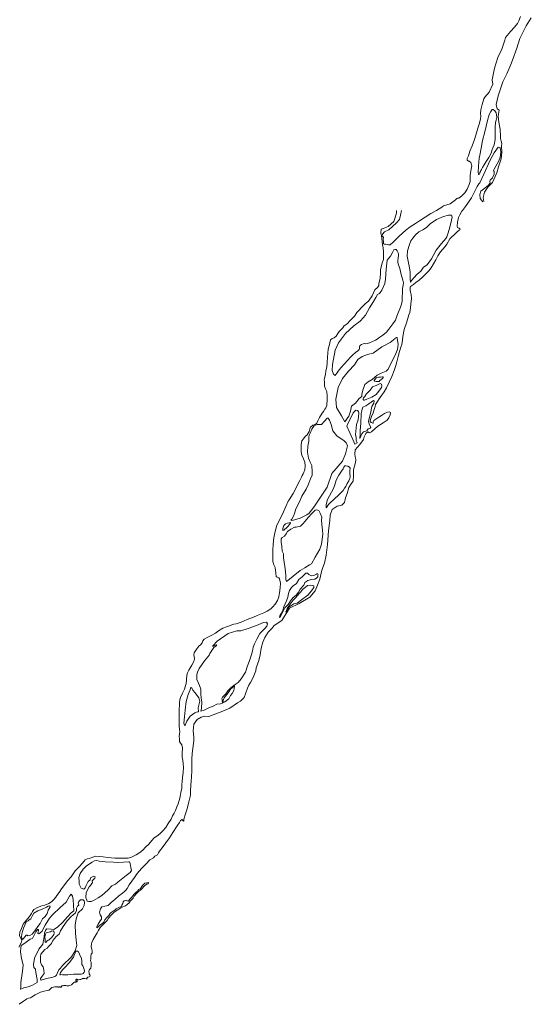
# Model space of a CAD drawing. Header units: metres. Extents: x 222609 to 404409, y 8547781 to 8795234.
# Tile 11 of 39: x 365380 to 366812, y 8552860 to 8555613. Entities that reach past the tile are written whole.
import ezdxf

# ---------------------------------------------------------------- set-up
doc = ezdxf.new("R2010")
doc.units = ezdxf.units.M
doc.layers.add('01. RIO', color=7, linetype='Continuous', lineweight=5, true_color=0x2776bb)

# ---------------------------------------------------------------- blocks, each defined once
blk = doc.blocks.new('REIORORI')
at = {"layer": '01. RIO', "color": 152, "lineweight": 15, "true_color": 0x2776bb, "flags": 128}
for points in [[(366448.3, 8555079.5), (366445.7, 8555066.7), (366442.7, 8555054.4), (366434.5, 8555044.4), (366413.4, 8555025.4), (366401.4, 8555019.2), (366395.4, 8555013.4), (366394.8, 8555007.9), (366397.8, 8555004.5), (366397.4, 8554997.7), (366397.8, 8554992.3), (366398.2, 8554986.5), (366399.8, 8554985.1), (366403.8, 8554985.5), (366408.4, 8554983.9), (366412.4, 8554983.1), (366416.4, 8554983.5), (366425.2, 8554990.9), (366441.7, 8555007.5), (366460.5, 8555024.2), (366472.3, 8555033.2), (366487.3, 8555043), (366498.6, 8555050.2), (366515, 8555060.9), (366530.8, 8555070.9), (366546.4, 8555079.1), (366561.2, 8555089), (366566.2, 8555092.3), (366584.2, 8555097.7), (366599.5, 8555109.5), (366602.9, 8555113), (366605.1, 8555114), (366608.5, 8555114.2), (366617, 8555120.2), (366625.5, 8555128.3), (366632.4, 8555139.2), (366637.6, 8555152.4), (366640.3, 8555160.1), (366640.9, 8555176.8), (366642.3, 8555190.4), (366644.8, 8555204), (366642.1, 8555213.6), (366637.9, 8555217.3), (366635.5, 8555217.2), (366632, 8555220.3), (366632.4, 8555224.9), (366636.2, 8555232.6), (366639.8, 8555244.9), (366646.5, 8555259.7), (366652.3, 8555277.5), (366656.5, 8555289.8), (366662.2, 8555309.9), (366666.8, 8555323.7), (366669.6, 8555335.3), (366670.2, 8555343.2), (366669.4, 8555350.9), (366670.2, 8555360.5), (366674.2, 8555375.7), (366678.6, 8555391.1), (366681.9, 8555395.7), (366693.7, 8555410.4), (366703.7, 8555432.6), (366702.4, 8555444.6), (366708.8, 8555477.5), (366718.3, 8555506.8), (366729.6, 8555530.3), (366737.3, 8555555.5), (366739.7, 8555563.3), (366753.3, 8555579.9), (366764.2, 8555591.6), (366773, 8555602.5), (366776.6, 8555609.4), (366781.6, 8555622.1)], [(366678.5, 8555104.5), (366676.5, 8555115.8), (366680.8, 8555130.7), (366689.6, 8555144.5), (366703.1, 8555158), (366710.6, 8555174), (366715.6, 8555184.3), (366720.3, 8555201.6), (366726.9, 8555224.2), (366729.1, 8555241.6), (366727.8, 8555259.2), (366728.9, 8555266.5), (366727.3, 8555273), (366725.7, 8555280.4), (366725.3, 8555286.8), (366724.4, 8555306.7), (366721.2, 8555326.3), (366718.7, 8555343), (366721.6, 8555359.4), (366716.5, 8555363.4), (366713.2, 8555375.7), (366719.1, 8555400.1), (366731.8, 8555438.7), (366742.8, 8555461.8), (366754.4, 8555487.6), (366758.8, 8555500), (366770.9, 8555533.6), (366780, 8555560.6), (366797.1, 8555595.9), (366811.7, 8555618.1)], [(366675.6, 8555103.6), (366668.8, 8555112.6), (366667.3, 8555123.9), (366670.9, 8555133.4), (366681.5, 8555141.6), (366691.9, 8555150.4), (366696.8, 8555156.3), (366695.9, 8555160.1), (366696.8, 8555163.9), (366702.9, 8555170.5), (366707.7, 8555180.9), (366707.4, 8555188.5), (366706.1, 8555191), (366707.9, 8555195.3), (366720.8, 8555218.5), (366724.4, 8555228), (366725.3, 8555233), (366726.2, 8555243.4), (366725.7, 8555248.8), (366724.8, 8555252.4), (366724.1, 8555255.8), (366719.2, 8555256), (366707.9, 8555240.9), (366696.6, 8555220.1), (366678.6, 8555180.9), (366667.8, 8555156.6), (366664.6, 8555153.9), (366660.6, 8555146.3), (366644.2, 8555114.9), (366627.8, 8555090.9), (366619.6, 8555079.3), (366617.7, 8555077.1), (366611.7, 8555067.5), (366608.1, 8555059.8), (366605.1, 8555047.1), (366604.5, 8555035.2), (366605.2, 8555031.9), (366606.8, 8555030.4), (366609.9, 8555029.9), (366612.3, 8555027.5), (366611.8, 8555025.7), (366609.6, 8555024.2), (366604, 8555019.3), (366595.3, 8555009.9), (366589.4, 8555005.5), (366583.8, 8554999.9), (366575.2, 8554985.6), (366570.6, 8554978.9), (366562.8, 8554970.2), (366557.2, 8554963.4), (366549.8, 8554952.3), (366544.4, 8554941.2), (366538.4, 8554930.3), (366531.4, 8554919.4), (366524.5, 8554910.4), (366517, 8554902.4), (366507.6, 8554892.7), (366497.6, 8554884.5), (366489, 8554878.2), (366481.9, 8554872.8), (366473.7, 8554867.2), (366472.8, 8554864.4), (366473.1, 8554854.7), (366474.6, 8554848.6), (366476, 8554844.2), (366476.2, 8554833.1), (366474.6, 8554817.4), (366473.3, 8554806.8), (366471.6, 8554794.5), (366469.4, 8554788), (366463.3, 8554768), (366456.2, 8554746.4), (366452, 8554726.8), (366451.1, 8554717.1), (366449, 8554705), (366446.5, 8554697.5), (366443.1, 8554685.2), (366439.3, 8554670.9), (366435.8, 8554656.1), (366433.1, 8554646), (366428.1, 8554632.3), (366421.1, 8554615.5), (366414.4, 8554599.3), (366406.8, 8554583.4), (366400.2, 8554572.1), (366387.9, 8554555.6), (366379.1, 8554542.7), (366375.7, 8554536.5), (366374.5, 8554531.6), (366372.7, 8554525.3), (366368.9, 8554514.1), (366364.8, 8554503.8), (366361.4, 8554494.7), (366360.6, 8554489.8), (366363.3, 8554486.2), (366368.1, 8554485.1), (366369.3, 8554485.8), (366369.4, 8554486.5), (366369.3, 8554488.6), (366371.1, 8554492.5), (366376.9, 8554495.8), (366384.9, 8554501.3), (366392.9, 8554506.5), (366400.6, 8554512), (366409.7, 8554515.5), (366414.3, 8554516.2), (366417.4, 8554514.7), (366417.1, 8554508.4), (366413.4, 8554499.4), (366408.1, 8554493.5), (366396.8, 8554485.3), (366382.2, 8554476.1), (366365, 8554460.5), (366359.1, 8554457.7), (366354.3, 8554460.5), (366348.9, 8554455.4), (366343.6, 8554446.7), (366342.5, 8554439.4), (366332.3, 8554425.3), (366319.2, 8554409.9), (366317.8, 8554398.3), (366319.2, 8554390.8), (366320.6, 8554383.3), (366319.5, 8554374.9), (366313.9, 8554354.6), (366313.9, 8554337.1), (366313.7, 8554322.6), (366307.8, 8554315.4), (366300.9, 8554304.8), (366296.1, 8554288.1), (366291.4, 8554275.6), (366288.9, 8554262.5), (366281.9, 8554255.2), (366268.6, 8554252.7), (366254.7, 8554243), (366248.8, 8554228), (366248.3, 8554212.2), (366244.7, 8554183.7), (366241.6, 8554145.7), (366237.4, 8554115.7), (366233.3, 8554092.9), (366225.5, 8554073.6), (366219.6, 8554048.6), (366213.2, 8554032.2), (366206.6, 8554016.1), (366191.8, 8553998.7), (366161.8, 8553980.7), (366135.3, 8553967.9), (366113.4, 8553932.9), (366098.2, 8553923), (366091.8, 8553917.8), (366085.3, 8553910.5), (366075.6, 8553900.3), (366066.6, 8553885.5), (366060.4, 8553872.7), (366055.5, 8553855.7), (366052.9, 8553837.4), (366049.3, 8553820.9), (366041.8, 8553800.9), (366040.6, 8553792.5), (366035, 8553777.9), (366032.1, 8553769.8), (366026, 8553759.4), (366021.2, 8553752.3), (366017.7, 8553744.2), (366012.7, 8553731.2), (366008.4, 8553718.1), (365998.3, 8553707.8), (365990.1, 8553702.8), (365967.8, 8553688.2), (365943.8, 8553677.7), (365921.7, 8553669.2), (365909.6, 8553664.4), (365898.3, 8553665.5), (365888.1, 8553663), (365877, 8553656.7), (365867.7, 8553643.5), (365865.7, 8553624.2), (365867.9, 8553606.8), (365867.1, 8553596.6), (365865.2, 8553575.2), (365863, 8553561.1), (365861.6, 8553545.1), (365861.6, 8553529.4), (365861.9, 8553515.9), (365861, 8553493.3), (365859.8, 8553486.2), (365858.2, 8553458.1), (365857.9, 8553444.3), (365853.2, 8553425.7), (365848.9, 8553406.9), (365844.2, 8553392.4), (365839.8, 8553377.9), (365839.4, 8553373), (365838.6, 8553372.1), (365837, 8553374), (365834.8, 8553376.4), (365830.1, 8553373.8), (365827.7, 8553368), (365821.2, 8553359.2), (365809.1, 8553340.5), (365799.8, 8553325.7), (365789.3, 8553311.8), (365781.5, 8553301.3), (365771.5, 8553288.4), (365768.7, 8553283.4), (365766, 8553278.1), (365758.9, 8553274), (365754.3, 8553269.7), (365744.3, 8553263.8), (365733.7, 8553252.2), (365721.3, 8553239.5), (365708.9, 8553226.2), (365701.2, 8553214.8), (365694.1, 8553204.2), (365686.2, 8553194), (365680.8, 8553184), (365677.2, 8553179.5), (365674.5, 8553176.4), (365667.9, 8553171.1), (365657.4, 8553163.3), (365647.8, 8553154.2), (365636.2, 8553144.6), (365627.9, 8553135.9), (365619, 8553134.3), (365610.5, 8553132.6), (365606.1, 8553127.4), (365604, 8553117.8), (365605.9, 8553110.4), (365609.7, 8553104.5), (365609, 8553098), (365605.4, 8553093.2), (365599.5, 8553084.2), (365596.1, 8553077.5), (365596.1, 8553073.9), (365598.6, 8553075.6), (365603.8, 8553080.1), (365610.4, 8553085.1), (365615.7, 8553089.9), (365618.5, 8553095.9), (365625, 8553104), (365629.5, 8553108.4), (365632.8, 8553113), (365636.2, 8553116.6), (365642.1, 8553120.7), (365646.2, 8553123), (365650.2, 8553126.8), (365653.6, 8553128.8), (365659.8, 8553131.6), (365664.8, 8553133.8), (365666.2, 8553136.9), (365668.6, 8553142.3), (365670, 8553146.7), (365673, 8553148.9), (365676.2, 8553150.4), (365679.8, 8553151.1), (365680.9, 8553149.2), (365683.6, 8553148.7), (365686.6, 8553151.3), (365688.6, 8553154.2), (365690.9, 8553156.5), (365694.1, 8553159.6), (365696.4, 8553162.5), (365700.3, 8553167.8), (365704.7, 8553171.8), (365710.3, 8553176.3), (365713.6, 8553180.6), (365717.4, 8553183.3), (365720.5, 8553186.3), (365724.1, 8553192.6), (365730.7, 8553198.3), (365736.2, 8553199.2), (365742, 8553200.6), (365739.6, 8553197.3), (365737.2, 8553196.9), (365733.1, 8553194.2), (365729.6, 8553191.3), (365722.2, 8553182.5), (365718.8, 8553179.2), (365712.5, 8553175.8), (365706.9, 8553169.9), (365700.6, 8553162.1), (365698, 8553156.6), (365693.3, 8553152.5), (365689.1, 8553148.2), (365686.3, 8553143.8), (365680.7, 8553139.4), (365676.8, 8553135.6), (365673.7, 8553134.7), (365669.2, 8553132.4), (365663.6, 8553129.8), (365654.6, 8553124.3), (365644.3, 8553118), (365637.3, 8553110.4), (365629.2, 8553101.1), (365624.9, 8553094.6), (365618.4, 8553087.8), (365614.8, 8553084.2), (365605.7, 8553075), (365600.3, 8553065.4), (365596.8, 8553059.6), (365591.4, 8553050.9), (365585.8, 8553041.6), (365582.2, 8553033.1), (365581.1, 8553029.2), (365580.6, 8553020.4), (365581.9, 8553013.8), (365583.2, 8553008.6), (365582.8, 8553002.9), (365580.2, 8553000), (365579.6, 8552994.9), (365579.1, 8552987.5), (365578.9, 8552981.2), (365580, 8552977.8), (365580.3, 8552973.6), (365579.9, 8552967.2), (365579.1, 8552961.4), (365578.7, 8552959.7), (365576.4, 8552958), (365575.1, 8552955.9), (365574, 8552952), (365574.4, 8552947.8), (365575.1, 8552944.8), (365577, 8552942.3), (365577.5, 8552939.9), (365576.9, 8552938.2), (365574.8, 8552937), (365570.7, 8552935.6), (365568.4, 8552933.1), (365568.8, 8552931.6), (365568, 8552931), (365566.3, 8552931.2), (365562.7, 8552931.8), (365560.1, 8552931.8), (365557.8, 8552932.2), (365555.6, 8552932.1), (365555.4, 8552931.4), (365553.1, 8552930.4), (365551.4, 8552929.8), (365548.7, 8552929.4), (365545.1, 8552928.6), (365543.7, 8552928.5), (365541.6, 8552928.4), (365540.9, 8552929.4), (365539.9, 8552929.9), (365538.8, 8552930.2), (365538.2, 8552929.4), (365537.6, 8552928.4), (365537.8, 8552927.6), (365537.7, 8552926.8), (365537.5, 8552925.9), (365538.3, 8552925.1), (365539, 8552925.3), (365540, 8552925.9), (365540.8, 8552926.1), (365541.1, 8552925.8), (365541.3, 8552924.9), (365541.2, 8552923.6), (365539.9, 8552923), (365538.5, 8552922.5), (365538.2, 8552921.5), (365536.3, 8552921.7), (365533.5, 8552921.6), (365531.1, 8552919.9), (365528.1, 8552917.2), (365525.2, 8552914.8), (365521.1, 8552912.2), (365517.5, 8552911.8), (365514.8, 8552911.8), (365512.7, 8552912), (365509.6, 8552912.3), (365506.5, 8552912.6), (365503.5, 8552912.5), (365501.8, 8552912), (365499.6, 8552912.2), (365498.1, 8552911.6), (365498, 8552910.3), (365496.5, 8552908.3), (365494.8, 8552907.8), (365494, 8552909.1), (365491.4, 8552908.9), (365490.7, 8552907.8), (365487.8, 8552907.8), (365487.2, 8552908.9), (365485.4, 8552909.2), (365483.3, 8552909.2), (365482.8, 8552908.5), (365478.4, 8552908.5), (365474.8, 8552907.8), (365470.4, 8552906.9), (365468.1, 8552904.7), (365466, 8552902.1), (365464.1, 8552900.2), (365462.6, 8552899.6), (365461.1, 8552899.8), (365457.1, 8552899), (365448.6, 8552897), (365438.8, 8552893.8), (365423.3, 8552886.3), (365413.1, 8552880.2), (365410.6, 8552877.9), (365405, 8552876.9), (365400.5, 8552875.4), (365396.3, 8552872.8), (365390.6, 8552868.7), (365379.2, 8552860)], [(366434.4, 8555079.5), (366434.2, 8555072.2), (366427.2, 8555048.4), (366411.3, 8555034.9), (366397.6, 8555029.4), (366392, 8555027.2), (366390.8, 8555016.1), (366392.2, 8555009.6), (366395.7, 8554983.1), (366396.8, 8554975.1), (366396.8, 8554970.6), (366398.3, 8554967.4), (366398.6, 8554961.4), (366398.3, 8554950.3), (366397.8, 8554942.2), (366394.2, 8554933.2), (366392.9, 8554924.4), (366390.2, 8554914.5), (366389.4, 8554903.7), (366389, 8554890.4), (366385.4, 8554874.3), (366384.9, 8554869.5), (366381.2, 8554863.9), (366374.2, 8554857.7), (366366.7, 8554840.8), (366356.5, 8554825.5), (366348.1, 8554818.9), (366336.4, 8554807.9), (366329.3, 8554799.7), (366323.4, 8554793.9), (366316.9, 8554783.7), (366304.3, 8554770.9), (366297.6, 8554763.7), (366287.5, 8554756), (366284.1, 8554751.6), (366274, 8554740.7), (366270, 8554735), (366265.3, 8554728.3), (366260.4, 8554723.5), (366254.8, 8554721.2), (366250.3, 8554717.6), (366248, 8554709.6), (366247.4, 8554704.8), (366243.3, 8554691.6), (366242.6, 8554680.8), (366241.6, 8554669), (366240.9, 8554654), (366239.2, 8554642.1), (366237, 8554629.7), (366235.6, 8554620.9), (366232.8, 8554611), (366232.4, 8554604.7), (366232.7, 8554601.3), (366232.7, 8554588.6), (366236.2, 8554580.6), (366239.4, 8554573.7), (366240.6, 8554560), (366240.4, 8554552.5), (366240.2, 8554546.6), (366239.9, 8554540.1), (366239.3, 8554534), (366236.5, 8554528), (366234.3, 8554523.8), (366230.7, 8554517.7), (366227, 8554513), (366219.1, 8554500.5), (366214.8, 8554491.7), (366212, 8554485.2), (366207.4, 8554480.9), (366200.8, 8554478.9), (366193.7, 8554473.4), (366192.4, 8554469.3), (366189.8, 8554461.3), (366184.4, 8554452.5), (366179.4, 8554447.1), (366174.1, 8554440.8), (366169.7, 8554434.9), (366167.8, 8554424.8), (366167.5, 8554415), (366167.6, 8554404.2), (366170, 8554395.6), (366174.8, 8554385), (366177.8, 8554375.8), (366178.8, 8554365.5), (366178.2, 8554354.4), (366173.1, 8554343.2), (366170.6, 8554338.3), (366168.5, 8554333.4), (366167.2, 8554329.8), (366164.2, 8554324.7), (366157.6, 8554312.1), (366152.1, 8554300.2), (366145.2, 8554288.4), (366134.1, 8554270.2), (366131.6, 8554267), (366125.1, 8554252), (366115.6, 8554229.9), (366106.3, 8554213), (366099.1, 8554196.9), (366093, 8554173.6), (366091.3, 8554163.9), (366089.1, 8554146.7), (366088.3, 8554129.5), (366088.3, 8554114), (366089, 8554098), (366091.8, 8554088.9), (366094.8, 8554081.6), (366096.8, 8554065.3), (366098.1, 8554056.2), (366101.1, 8554053.9), (366105.6, 8554052.8), (366107.4, 8554049.9), (366109.7, 8554037.6), (366109, 8554024.7), (366107.6, 8554010.3), (366105.7, 8553999.5), (366101.6, 8553989.4), (366094.8, 8553978.7), (366088.8, 8553971), (366082.8, 8553965.3), (366073, 8553958.7), (366063, 8553954.7), (366054.4, 8553951.2), (366044.3, 8553947.1), (366034.2, 8553942), (366017, 8553935.4), (365999.9, 8553928.2), (365986, 8553923.8), (365979.2, 8553922.8), (365974.1, 8553921), (365967.7, 8553918.5), (365958.8, 8553914.9), (365948.5, 8553911.4), (365936.6, 8553904.3), (365928.6, 8553897.8), (365917.9, 8553891.9), (365907.1, 8553886.4), (365896.1, 8553880.6), (365892.6, 8553875.9), (365890.4, 8553870.4), (365887.3, 8553865.7), (365881.6, 8553861), (365875.6, 8553854.1), (365868.7, 8553842.8), (365867.4, 8553837.4), (365868.9, 8553832.6), (365869.4, 8553825.6), (365867.4, 8553818.6), (365862.4, 8553808.2), (365853.5, 8553793.8), (365850, 8553786.6), (365848.1, 8553780.2), (365847.5, 8553768.4), (365846, 8553756.3), (365844.7, 8553751.2), (365841.3, 8553741.1), (365836.1, 8553729.8), (365830.1, 8553717.7), (365828.7, 8553711.4), (365827.6, 8553704.2), (365827.1, 8553695.4), (365826.7, 8553686.4), (365826.5, 8553669), (365826.4, 8553658.8), (365826.4, 8553651.5), (365826.1, 8553638.5), (365827.3, 8553628), (365828.3, 8553623.1), (365827.9, 8553615.6), (365826.4, 8553608.9), (365827, 8553602.9), (365827.6, 8553594.4), (365829.9, 8553590), (365833.6, 8553585.3), (365835.6, 8553577.3), (365835.3, 8553561.2), (365835.3, 8553550.8), (365836.4, 8553541.9), (365838, 8553533.1), (365838.7, 8553521.9), (365837.3, 8553509), (365835.9, 8553492.8), (365834.9, 8553482.8), (365833.9, 8553473.9), (365833.7, 8553463.9), (365831.4, 8553452.4), (365829.6, 8553441.2), (365827, 8553432.7), (365826, 8553427), (365823.9, 8553420.5), (365820.3, 8553411.9), (365816.5, 8553402.3), (365812.3, 8553394.6), (365808.1, 8553386.7), (365803.8, 8553378.1), (365795.5, 8553365.3), (365789, 8553354.4), (365780.4, 8553344.9), (365772, 8553336.6), (365763.7, 8553329.8), (365756.3, 8553325), (365750.2, 8553317.7), (365741.8, 8553307.5), (365732.3, 8553299.1), (365725.1, 8553291), (365716.3, 8553284.3), (365706.3, 8553278.3), (365693.1, 8553271.8), (365683.8, 8553268.8), (365674, 8553269), (365658.5, 8553268.5), (365646.9, 8553269), (365626.2, 8553270.9), (365613.5, 8553272), (365593.3, 8553274.6), (365584.7, 8553271.1), (365575, 8553268.1), (365568.8, 8553267), (365563.7, 8553263.6), (365561, 8553260.4), (365548.3, 8553245.9), (365535.8, 8553233.2), (365524, 8553216.2), (365513.8, 8553205.2), (365503.6, 8553191.4), (365497.5, 8553183.3), (365490.8, 8553172.8), (365484.6, 8553164.7), (365481.2, 8553160), (365475.8, 8553153.2), (365469, 8553146.6), (365461.5, 8553141.8), (365450.5, 8553137.1), (365442.6, 8553135.1), (365429.9, 8553130.9), (365420.4, 8553125.4), (365416.1, 8553119.1), (365413.6, 8553113.7), (365407.9, 8553105.5), (365402.5, 8553098.7), (365397.7, 8553093.6), (365390.2, 8553083.8), (365385.2, 8553072.1), (365381.2, 8553062.1), (365380.1, 8553052.6), (365382.8, 8553045.5), (365386.3, 8553038.4), (365385.5, 8553034.4), (365382.2, 8553028.5), (365378.1, 8553020)]]:
    blk.add_lwpolyline(points, dxfattribs=at)
for points in [[(366664.9, 8555180), (366663.9, 8555180.9), (366663.2, 8555186.7), (366664, 8555203.3), (366666.2, 8555225.7), (366667.4, 8555234), (366671.2, 8555253.7), (366675.3, 8555274.8), (366681.2, 8555298.9), (366689.3, 8555330.8), (366694.1, 8555348), (366698.5, 8555356.5), (366702, 8555361.5), (366705.2, 8555361.8), (366710, 8555358), (366713.5, 8555352.8), (366714.4, 8555347.1), (366715.5, 8555338.9), (366713.6, 8555331.9), (366711.6, 8555325.3), (366710.8, 8555311.9), (366710.3, 8555294.1), (366710.6, 8555278), (366708, 8555262.7), (366702.6, 8555249.8), (366699.3, 8555239.2), (366692.6, 8555227.8), (366685.8, 8555216.7), (366680, 8555206.6), (366675.4, 8555199.5), (366672.6, 8555193.9), (366670.6, 8555190.7), (366669.3, 8555187.9), (366668, 8555185.6), (366667.5, 8555183.3), (366666.7, 8555181.4), (366666.1, 8555180.2), (366665.5, 8555179.8)], [(366580.4, 8555066.1), (366566.2, 8555062.2), (366546.4, 8555053.7), (366528.9, 8555041.8), (366518.4, 8555031.5), (366508, 8555025.3), (366497.2, 8555020), (366488, 8555011.5), (366479.8, 8555001.6), (366474.2, 8554994.7), (366470.7, 8554984.6), (366465.2, 8554966.9), (366463.9, 8554951.9), (366469.5, 8554923.9), (366473.2, 8554907.7), (366473.2, 8554886.9), (366473.4, 8554878.6), (366476.5, 8554883.4), (366491.5, 8554900.7), (366503, 8554909.7), (366510.3, 8554921.1), (366520.7, 8554927), (366532.1, 8554944.5), (366545.1, 8554968.2), (366560, 8554987.5), (366572.1, 8555001.4), (366575.6, 8555005.3), (366579.5, 8555016.4), (366583.4, 8555033), (366588.1, 8555052.3), (366590.5, 8555060.5), (366588.3, 8555065.8), (366584.4, 8555066.6), (366581.9, 8555066.4)], [(366263, 8554618.3), (366258.3, 8554621.5), (366254.5, 8554631.8), (366255.5, 8554649.2), (366262.6, 8554688.7), (366272.5, 8554709.7), (366291.4, 8554735.6), (366315, 8554757.1), (366333.2, 8554769.5), (366341.2, 8554778.8), (366347.6, 8554786.8), (366359.2, 8554807), (366370.1, 8554824.9), (366376.7, 8554836.4), (366381.5, 8554844), (366386.6, 8554847), (366393.3, 8554857), (366402.1, 8554875.2), (366403.3, 8554887.6), (366405.7, 8554915.7), (366408.3, 8554940.9), (366417.7, 8554951.4), (366424.2, 8554963.4), (366427.3, 8554968.9), (366429.6, 8554970.3), (366431.1, 8554970.6), (366433.2, 8554970), (366436.7, 8554966.5), (366438.9, 8554960.6), (366440.2, 8554957.2), (366440.3, 8554953.7), (366439, 8554947.4), (366438.3, 8554939.7), (366438.5, 8554934), (366440.2, 8554927.6), (366443.4, 8554917.4), (366447.6, 8554900.4), (366452.3, 8554884.6), (366453.8, 8554877), (366453.2, 8554870.4), (366451.7, 8554861.3), (366451.2, 8554850.2), (366450.8, 8554837), (366450, 8554825.9), (366448.4, 8554817.5), (366445.6, 8554808.8), (366439.2, 8554793.2), (366435.2, 8554784.3), (366431.4, 8554772.5), (366424.7, 8554762.5), (366413, 8554747.7), (366406.4, 8554739), (366401.3, 8554734.3), (366393.7, 8554728.6), (366388, 8554724.9), (366380.8, 8554719.8), (366376.2, 8554717.1), (366367.5, 8554713.1), (366359.4, 8554709.7), (366353.8, 8554707.9), (366347.4, 8554707), (366344.5, 8554707.1), (366340.8, 8554706.6), (366336.9, 8554704.6), (366333.7, 8554703), (366332, 8554701.4), (366331.4, 8554698.8), (366331, 8554696), (366330.8, 8554692.2), (366330, 8554691.1), (366325.9, 8554687.3), (366319.7, 8554682.1), (366311.1, 8554674.8), (366305.8, 8554669.1), (366289.1, 8554650.8), (366278.6, 8554639.4), (366271.5, 8554629.9), (366268.7, 8554625.4), (366264.2, 8554619.7), (366263.6, 8554618.8)], [(366289.9, 8554488.1), (366301.2, 8554504), (366305.9, 8554518.2), (366308.4, 8554532.2), (366319.4, 8554540.6), (366330.2, 8554553.6), (366337.4, 8554559.2), (366337.6, 8554564.8), (366340.4, 8554577.4), (366345.7, 8554593.2), (366355.1, 8554600), (366366.5, 8554606.5), (366380, 8554619.3), (366391.7, 8554624.2), (366405.4, 8554630.1), (366410.8, 8554635.9), (366419.4, 8554653.3), (366429.4, 8554673.3), (366437.1, 8554691.1), (366439, 8554705.5), (366436.7, 8554721.1), (366436.1, 8554724.4), (366434.3, 8554724.4), (366431.9, 8554723), (366430.7, 8554721.9), (366416.7, 8554710.1), (366393.9, 8554698.3), (366369.4, 8554680.8), (366353.2, 8554676.8), (366338.8, 8554671.1), (366326.5, 8554663.2), (366316.9, 8554647.5), (366300.3, 8554630.4), (366283.2, 8554609.9), (366270.9, 8554584.9), (366265.2, 8554551.7), (366267, 8554528.5), (366281, 8554505.7)], [(366345.9, 8554559.3), (366342.5, 8554555.3), (366341.2, 8554552.7), (366341.2, 8554550.7), (366343, 8554549.5), (366344.8, 8554549.2), (366351.4, 8554551.7), (366365.9, 8554557.4), (366377.3, 8554565.3), (366385.1, 8554574), (366392.6, 8554584.5), (366393.7, 8554589), (366392.3, 8554593.9), (366388.4, 8554595.6), (366378, 8554589.8), (366367.4, 8554586), (366361, 8554577.3), (366350, 8554565.5), (366348.5, 8554564.4), (366347.3, 8554561.3), (366346.4, 8554560)], [(366372.4, 8554605.1), (366376.2, 8554608.5), (366378, 8554611.5), (366379.5, 8554612.6), (366384, 8554613.2), (366389.7, 8554613.7), (366395, 8554614.3), (366397.4, 8554613.9), (366397.6, 8554612.2), (366395.1, 8554609.3), (366387.7, 8554604.2), (366386.4, 8554601.7), (366382.2, 8554601.3), (366377.7, 8554601.4), (366374.2, 8554602.1), (366372, 8554604.1)], [(366332.1, 8554442.3), (366337.6, 8554455.1), (366342.6, 8554460.8), (366351.9, 8554463.6), (366355.2, 8554469.1), (366360.9, 8554470.7), (366363.1, 8554473.7), (366357.7, 8554482.2), (366356.3, 8554490.5), (366361.5, 8554511.9), (366365.6, 8554531.3), (366370.8, 8554540.7), (366372.1, 8554546.5), (366370.4, 8554548.5), (366363.3, 8554543.4), (366356.7, 8554538.5), (366348.9, 8554533.3), (366340.4, 8554529.2), (366338.3, 8554524), (366336.1, 8554511.2), (366334.8, 8554484.3), (366333, 8554464.6), (366332.8, 8554454)], [(366324.4, 8554429.8), (366321.8, 8554437.6), (366321.6, 8554445), (366319.9, 8554453.1), (366322.7, 8554480.9), (366327.3, 8554494), (366329, 8554512.4), (366328.5, 8554516.9), (366325.7, 8554520.4), (366320.6, 8554521.3), (366313.6, 8554514), (366307.3, 8554501.9), (366298.7, 8554483.5), (366295.9, 8554476.3), (366312.5, 8554438.7), (366318.2, 8554426)], [(366138.6, 8554213.1), (366141.9, 8554216.4), (366146.6, 8554224.7), (366149, 8554232.1), (366153.1, 8554244.8), (366163.9, 8554266.8), (366169.5, 8554280.4), (366181.5, 8554300), (366187.6, 8554312.2), (366193.8, 8554328.9), (366198.5, 8554339), (366198.5, 8554348.4), (366197.4, 8554366), (366193, 8554376), (366188.4, 8554386.9), (366186, 8554404.1), (366186.8, 8554420.5), (366189.6, 8554434.6), (366189.4, 8554445.5), (366189.8, 8554450.9), (366193.2, 8554457), (366198, 8554467.6), (366200.6, 8554472.6), (366204, 8554477.3), (366212.3, 8554481.2), (366224.6, 8554481.2), (366232.8, 8554490.3), (366240.1, 8554498.4), (366243.3, 8554499.1), (366246.7, 8554492.9), (366251.3, 8554481.4), (366256.5, 8554463.1), (366267.7, 8554449.1), (366287.7, 8554435.6), (366293.4, 8554429.9), (366297, 8554421.3), (366292.3, 8554399.3), (366283.2, 8554378.8), (366253.4, 8554343.9), (366240.9, 8554306.2), (366222.2, 8554277.5), (366203.1, 8554250.3), (366190.5, 8554233.1), (366183.8, 8554228.2), (366164.7, 8554218.9), (366146.7, 8554213.8), (366141.5, 8554212.9)], [(366237.6, 8554247.9), (366238.1, 8554257.6), (366241.9, 8554271.7), (366258, 8554301.7), (366261.7, 8554312.2), (366265.6, 8554325.6), (366272.9, 8554339.2), (366280.9, 8554350.4), (366284.9, 8554356.8), (366287.4, 8554361.6), (366289.6, 8554365.1), (366292.8, 8554365.8), (366298.6, 8554364.6), (366303.1, 8554362.2), (366304.6, 8554358.5), (366304.4, 8554351.4), (366303.6, 8554344), (366304.5, 8554335.9), (366303.5, 8554330.5), (366301.1, 8554323.3), (366296.6, 8554316), (366292.6, 8554307.5), (366289.3, 8554303.3), (366285.1, 8554296.9), (366279.4, 8554290.6), (366273.9, 8554285.2), (366270.3, 8554281.6), (366263, 8554275.2), (366258.2, 8554270), (366251.1, 8554263.9), (366244.2, 8554257.3), (366238.8, 8554249.2)], [(366126.7, 8554041.9), (366134.8, 8554048.9), (366145.7, 8554057.2), (366165.1, 8554072.7), (366177.7, 8554080.1), (366191.2, 8554088.4), (366197.1, 8554091.7), (366207.4, 8554110.5), (366213.7, 8554121.4), (366220.1, 8554132.1), (366224.3, 8554146.3), (366226.6, 8554160.2), (366228, 8554174.1), (366227.9, 8554185.6), (366225.3, 8554201.2), (366224.7, 8554213.2), (366225.5, 8554222.2), (366220.8, 8554233.2), (366217.2, 8554240.9), (366211.8, 8554242.5), (366206.9, 8554241.4), (366197.2, 8554232.3), (366187.7, 8554220.6), (366178.7, 8554210.9), (366172.7, 8554203.2), (366165.5, 8554196.9), (366153.8, 8554194.1), (366148.8, 8554194.1), (366139.3, 8554188.2), (366130, 8554181.5), (366126, 8554175.4), (366121.4, 8554168.4), (366115.1, 8554165.4), (366112.3, 8554161.4), (366111.7, 8554152.2), (366114.1, 8554139.7), (366114.9, 8554127.3), (366118, 8554119.4), (366118.6, 8554107.8), (366122.5, 8554084.2), (366123.8, 8554070.3), (366124.9, 8554058.2), (366125.2, 8554047.4)], [(366116.3, 8554186), (366116.8, 8554189.9), (366118.5, 8554196.7), (366120.9, 8554200.2), (366123.8, 8554203.3), (366128.8, 8554205.2), (366134.3, 8554206.3), (366137.8, 8554206.6), (366138.4, 8554206), (366135.4, 8554201.6), (366130.6, 8554196.2), (366127.2, 8554191.7), (366121.4, 8554187.4), (366118.9, 8554185.5), (366116.8, 8554184.5)], [(366210.3, 8554062.5), (366203.2, 8554058.9), (366196.4, 8554057.9), (366189.3, 8554061.7), (366185.3, 8554065.2), (366180.8, 8554065.7), (366176.7, 8554061.7), (366170.2, 8554054.9), (366161.6, 8554047.3), (366154.8, 8554036.5), (366145.2, 8554029.9), (366140.4, 8554025.2), (366134.9, 8554016.8), (366132.4, 8554008.3), (366130.3, 8553998.4), (366126.6, 8553988.4), (366119.5, 8553971.7), (366115.4, 8553957.8), (366108.6, 8553946.5), (366107.6, 8553941.7), (366110.1, 8553944.2), (366114.4, 8553953.8), (366121.7, 8553968.7), (366131.1, 8553977.5), (366135.6, 8553983.5), (366137.9, 8553987.8), (366145.7, 8553997.4), (366153.5, 8554004.2), (366160.1, 8554012.3), (366165.1, 8554020.6), (366175.2, 8554032.2), (366178.5, 8554039.7), (366186.8, 8554044.5), (366196.6, 8554047.8), (366206.5, 8554048.6), (366210.8, 8554051.3), (366214, 8554055.6), (366214.9, 8554059.4), (366215.4, 8554062.1), (366214.3, 8554063.6), (366212.6, 8554063.7), (366211.5, 8554063.3)], [(366125.4, 8553958.6), (366128.9, 8553966.6), (366137.2, 8553979), (366145, 8553989.9), (366152.5, 8553997.5), (366161.1, 8554007.2), (366166.7, 8554013.6), (366171.5, 8554019.4), (366179, 8554025.2), (366185.1, 8554030.7), (366192.9, 8554031.5), (366200.4, 8554031.1), (366203.1, 8554029.6), (366203.4, 8554025.6), (366196.4, 8554016.2), (366186.2, 8554003.6), (366168.5, 8553991), (366156.4, 8553981.7), (366147.4, 8553979.2), (366138.5, 8553973.9), (366133.5, 8553970.1), (366129.7, 8553965.3), (366127.7, 8553959.8), (366125.3, 8553956.7), (366125.1, 8553957.5)], [(365948.2, 8553701.7), (365947.4, 8553703.6), (365947.2, 8553707.8), (365947.3, 8553710.4), (365947, 8553711.6), (365946.5, 8553712.3), (365946.2, 8553715), (365947.3, 8553719), (365951.7, 8553722.7), (365957.2, 8553727.8), (365962.9, 8553736.2), (365971.9, 8553745.5), (365983.5, 8553754.2), (365992, 8553759.6), (365999.9, 8553770.2), (366011.7, 8553788.8), (366018, 8553806.2), (366025.3, 8553826.3), (366031.7, 8553847.3), (366033.1, 8553858.4), (366037.2, 8553867.8), (366043.6, 8553881.1), (366052.5, 8553897), (366066.2, 8553911.1), (366072.1, 8553916.8), (366074.1, 8553923.7), (366071, 8553928), (366062.3, 8553927.5), (366042.4, 8553919.1), (366019.2, 8553910.7), (365998.9, 8553904.1), (365987.7, 8553903.8), (365964, 8553896.3), (365933.2, 8553875.1), (365920.7, 8553862.6), (365920.4, 8553860.3), (365927.3, 8553864.4), (365932.3, 8553865.1), (365929.8, 8553862.6), (365923.9, 8553857.8), (365912, 8553841.2), (365911, 8553837), (365897.3, 8553820.3), (365882.7, 8553798.5), (365877.5, 8553788.2), (365875.7, 8553781.8), (365876.1, 8553767.9), (365880.2, 8553757.6), (365883.6, 8553751), (365887.5, 8553741.2), (365886.8, 8553727.3), (365888.4, 8553717.3), (365890, 8553704.6), (365888.7, 8553688.9), (365887.8, 8553682.1), (365887.1, 8553680.4), (365887, 8553679.6), (365887.1, 8553679.4), (365887.5, 8553679.4), (365896.6, 8553682.8), (365909.7, 8553689.2), (365921.4, 8553693.8), (365931.5, 8553698.7), (365941.9, 8553700)], [(365841.6, 8553640.1), (365839.8, 8553645.8), (365841.4, 8553663.8), (365843.6, 8553682.1), (365846.2, 8553706.5), (365851.9, 8553725.9), (365857.2, 8553739.4), (365857.9, 8553743.6), (365859.9, 8553745.3), (365862.3, 8553744.7), (365864.7, 8553738.7), (365870.9, 8553731), (365881.5, 8553716.9), (365884.3, 8553707.7), (365880.1, 8553689), (365880.8, 8553677.7), (365877.5, 8553677.7), (365870.2, 8553674.7), (365857.7, 8553665.4), (365848, 8553651.6), (365844.9, 8553645.4), (365843.6, 8553640.1), (365842.3, 8553639.6), (365842, 8553639.6)], [(365950.8, 8553703.5), (365954.5, 8553706), (365965, 8553714.2), (365969.8, 8553723.2), (365974.5, 8553729.3), (365979.4, 8553737.5), (365981.5, 8553748.2), (365981.5, 8553750.2), (365979, 8553748.8), (365970.4, 8553740.9), (365963.4, 8553730.4), (365952.8, 8553716.8), (365949.2, 8553709.2), (365949.3, 8553704.1)], [(365546, 8553214.8), (365549.3, 8553225.4), (365557.6, 8553238.3), (365567.3, 8553247.5), (365583.3, 8553257.1), (365589.7, 8553261.1), (365596.2, 8553262.2), (365602.3, 8553259.9), (365619.4, 8553258.6), (365642.6, 8553257.6), (365653.2, 8553256.2), (365670.5, 8553257.3), (365685.9, 8553258.6), (365688, 8553258.3), (365689.7, 8553253.7), (365691.7, 8553242.7), (365693.1, 8553234.3), (365689.3, 8553228.1), (365678, 8553219.8), (365655.3, 8553201.2), (365648.3, 8553195.7), (365637.8, 8553190.8), (365627.9, 8553180.1), (365610.4, 8553164.1), (365599.5, 8553158.1), (365586.8, 8553150.2), (365580.5, 8553147.6), (365573.4, 8553147.9), (365569.3, 8553148.8), (365565.3, 8553158.4), (365566.2, 8553172.2), (365574.5, 8553188.5), (365578.3, 8553192), (365583.7, 8553200.4), (365583.3, 8553205.3), (365587.4, 8553209.7), (365591, 8553212.5), (365591.2, 8553216.8), (365588.2, 8553218.7), (365584.2, 8553216.8), (365578.9, 8553213.5), (365577.7, 8553207.7), (365572.4, 8553203), (365566.8, 8553192), (365564, 8553185.8), (365560, 8553182.4), (365552.7, 8553184.4), (365549.8, 8553190.3), (365546.7, 8553195.7), (365546.9, 8553205.8), (365546.1, 8553212.4)], [(365383.6, 8552902.1), (365391.6, 8552905.8), (365404.3, 8552908.8), (365416.3, 8552913.4), (365429.3, 8552921.1), (365429.6, 8552929.7), (365426, 8552949.1), (365424.6, 8552958.4), (365419.6, 8552963.4), (365418.6, 8552971.4), (365421.6, 8552989), (365434.3, 8553014.3), (365438, 8553019.3), (365444.9, 8553028.3), (365448.6, 8553048.6), (365449.9, 8553059.6), (365452.9, 8553066.3), (365455.6, 8553070.6), (365468.3, 8553070.3), (365475.6, 8553069.6), (365486.6, 8553075.9), (365500, 8553088.6), (365514, 8553104.6), (365524.6, 8553115.9), (365531.6, 8553121.6), (365531.3, 8553135.9), (365530.3, 8553153), (365527.9, 8553162), (365524.3, 8553168), (365519.3, 8553162.3), (365510.6, 8553145.7), (365493, 8553129.4), (365473.3, 8553111.4), (365464, 8553100.4), (365451.3, 8553081.4), (365442.2, 8553064), (365434.3, 8553057.3), (365431.3, 8553058), (365432.3, 8553062.7), (365432.6, 8553066.3), (365432.6, 8553069.6), (365430.3, 8553069.3), (365425.6, 8553062.7), (365420.6, 8553053), (365415.9, 8553044), (365409.3, 8553042), (365394.6, 8553031.4), (365384.9, 8553024.4), (365383.6, 8553018), (365382.3, 8553007), (365385.3, 8552988.3), (365389.9, 8552970.4), (365389.3, 8552959.7), (365386.9, 8552946), (365383.3, 8552920.7), (365383.3, 8552907.1), (365382.6, 8552902.9), (365383.1, 8552902.4)], [(365387.9, 8553041.5), (365386.4, 8553044.1), (365385.3, 8553048.7), (365386.3, 8553056.5), (365388.4, 8553063.8), (365391, 8553073.3), (365394.9, 8553081.5), (365397.7, 8553088.2), (365398.7, 8553090.3), (365404, 8553093), (365407.1, 8553096.2), (365411.6, 8553099.4), (365415.9, 8553108.2), (365420, 8553114.9), (365430.9, 8553121.7), (365443.4, 8553126.3), (365455.2, 8553131.4), (365460, 8553134.7), (365464.4, 8553135), (365465.9, 8553132.7), (365459.9, 8553123), (365457.5, 8553113.7), (365451.2, 8553105.2), (365444.2, 8553098.9), (365437.4, 8553086.4), (365431, 8553077.6), (365423.2, 8553065.8), (365415.2, 8553055.8), (365408.7, 8553052.3), (365403.5, 8553051.5), (365401.1, 8553053.8), (365398.2, 8553053.8), (365394.7, 8553048.8), (365391, 8553044.2), (365389.5, 8553042.3)], [(365481.8, 8552939.2), (365478.6, 8552937.5), (365470.4, 8552934.9), (365455.1, 8552931.8), (365450, 8552930.7), (365440.7, 8552927.5), (365439.6, 8552927.7), (365439, 8552932.6), (365442.8, 8552938.7), (365448.5, 8552945.9), (365448.1, 8552955.7), (365445.6, 8552965), (365441.6, 8552970.1), (365439, 8552977.7), (365439, 8552992.8), (365439.4, 8553000), (365450.7, 8553013.7), (365457.4, 8553016.9), (365461.9, 8553022.4), (365469.3, 8553029.9), (365473.4, 8553038), (365482.5, 8553049.2), (365490.5, 8553056.4), (365494.1, 8553065.1), (365501.6, 8553077.8), (365513.6, 8553093.7), (365524.4, 8553105.6), (365529.5, 8553109.2), (365536.7, 8553115.7), (365539.1, 8553121.9), (365539.5, 8553128.7), (365542, 8553134.4), (365546.3, 8553137.1), (365544.4, 8553142.9), (365546.1, 8553147.8), (365550.1, 8553151.8), (365557.9, 8553151.8), (365560.7, 8553149.7), (365561.3, 8553144.4), (365560.9, 8553135.9), (365555.8, 8553127.2), (365544.4, 8553115.6), (365538, 8553099.1), (365535.7, 8553080.9), (365536.1, 8553059), (365538.6, 8553039.3), (365540.1, 8553024.4), (365535.2, 8553010), (365525.5, 8552992.4), (365500, 8552969), (365494.3, 8552961), (365490.3, 8552956.1), (365485.6, 8552946.2), (365483.5, 8552941.1)], [(365464.3, 8553062.2), (365458.2, 8553060.4), (365454.2, 8553059.8), (365452.2, 8553056.3), (365450.5, 8553049.1), (365451.6, 8553039.9), (365452, 8553033.4), (365453.3, 8553033.1), (365456.4, 8553036.5), (365460.1, 8553039.4), (365463.2, 8553039.9), (365465, 8553041.7), (365466, 8553043.3), (365467.6, 8553045), (365469.4, 8553046.2), (365471.1, 8553048.6), (365474.4, 8553052), (365476, 8553055), (365477, 8553058.6), (365477, 8553061.3), (365476, 8553063.8), (365473.7, 8553065), (365469, 8553064.2), (365466.2, 8553063)], [(365492.6, 8552942.7), (365494.6, 8552948.8), (365501.4, 8552957.4), (365509.8, 8552965.9), (365516, 8552973), (365518.7, 8552975.6), (365522.3, 8552980.9), (365527.4, 8552987), (365530.6, 8552991.7), (365532.3, 8552994.6), (365533.9, 8552999.4), (365535.5, 8553002.8), (365536.9, 8553006.3), (365537.4, 8553008.2), (365539.2, 8553008.9), (365542.2, 8553008.9), (365544.9, 8553006.9), (365547.7, 8552999.9), (365553.2, 8552988.2), (365554.5, 8552981.6), (365554, 8552975.4), (365554.3, 8552971.4), (365557.3, 8552967.3), (365559.3, 8552962.5), (365560.8, 8552957.6), (365561.7, 8552952.9), (365560.5, 8552949.7), (365558.4, 8552946.3), (365555.9, 8552945.1), (365552.3, 8552944.3), (365541.3, 8552943.9), (365530.6, 8552944), (365522.8, 8552943.1), (365514.9, 8552942.8), (365509.6, 8552942), (365504.1, 8552942.2), (365499.7, 8552942.7), (365495, 8552943), (365493.4, 8552942.8)]]:
    blk.add_lwpolyline(points, close=True, dxfattribs=at)

msp = doc.modelspace()

# ---------------------------------------------------------------- block references
msp.add_blockref('REIORORI', (0, 0))

doc.saveas('drawing.dxf')
